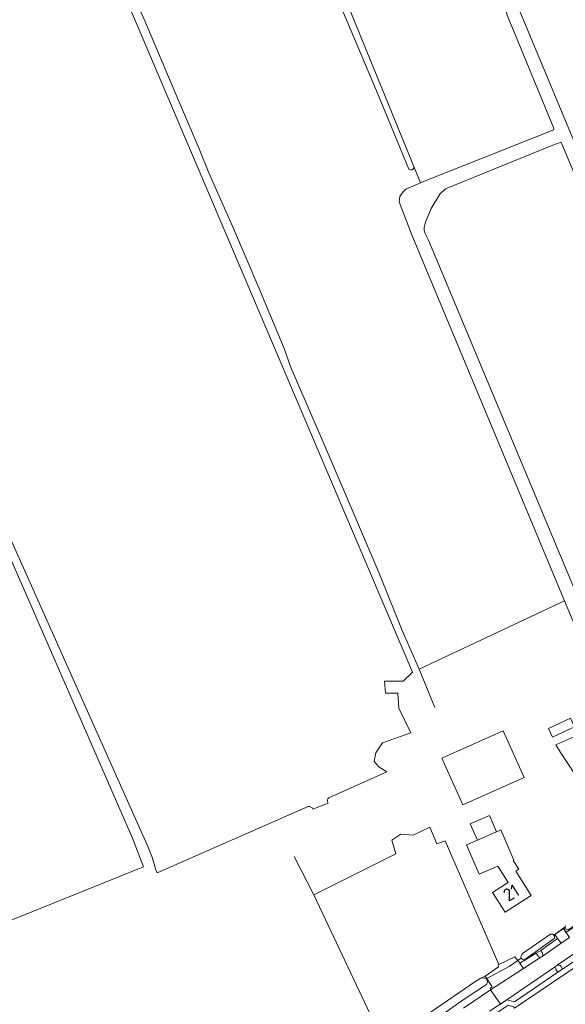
# Model space of a CAD drawing. Header units: metres. Extents: x 209813 to 223847, y 571801 to 587119.
# Tile 88 of 256: x 212828 to 212996, y 576157 to 576461. Entities that reach past the tile are written whole.
import ezdxf
from ezdxf.enums import TextEntityAlignment as Align

# ---------------------------------------------------------------- set-up
doc = ezdxf.new("R2010")
doc.units = ezdxf.units.M
for name, color, linetype, lineweight in [('B-RO-GR-BEPLANTING_CULTUUR_ROOS-GV', 8, 'Continuous', 0), ('B-RO-GR-GRAS-GV', 8, 'Continuous', 0), ('B-RO-OG-BEBOUWING-GV', 8, 'Continuous', 0), ('B-RO-OG-BEBOUWING-T18', 8, 'Continuous', 0), ('B-RO-OG-TERREIN_CULTUURSCHEIDING-GV', 8, 'Continuous', 0), ('B-RO-OG-TERREIN_ERF-GV', 8, 'Continuous', 0), ('B-RO-OG-WEG-GV', 8, 'Continuous', 0), ('B-RO-VH-VERHARDING_BETONSTRAATSTEEN-GV', 8, 'Continuous', 0), ('B-RO-VH-VERHARDING_OPEN-GV', 8, 'Continuous', 0), ('B-RO-VH-VERHARDING_TEGEL-GV', 8, 'Continuous', 0)]:
    doc.layers.add(name, color=color, linetype=linetype, lineweight=lineweight)
doc.styles.add('NLCS-ISO-M200-T18', font='txt', dxfattribs={"height": 0.36})

msp = doc.modelspace()

# ---------------------------------------------------------------- linework, layer by layer
at = {"layer": 'B-RO-GR-BEPLANTING_CULTUUR_ROOS-GV', "flags": 128}
for points in [[(212988.842, 576172.577), (212988.354, 576173.357), (212986.846, 576172.583), (212987.474, 576171.639)], [(212993.355, 576168.797), (212992.847, 576168.45)], [(212995.026, 576167.56), (212994.451, 576168.483)], [(212992.928, 576167.57), (212993.592, 576166.641), (212995.026, 576167.56)]]:
    msp.add_lwpolyline(points, dxfattribs=at)
at = {"layer": 'B-RO-GR-BEPLANTING_CULTUUR_ROOS-GV'}
for points in [[(212988.68, 576171.552, 0.2910186), (212988.842, 576172.577)], [(212992.847, 576168.45, 0.342076), (212992.928, 576167.57)]]:
    msp.add_lwpolyline(points, format="xyb", dxfattribs=at)
at = {"layer": 'B-RO-GR-GRAS-GV', "flags": 128}
for points in [[(212934.4, 576549.839), (212900.063, 576535.778), (212951.197, 576410.269), (212951.649, 576410.465), (212992.353, 576426.563), (212992.208, 576427.367), (212977.88, 576462.018), (212977.6, 576463.293), (212978.288, 576464.808), (212978.845, 576464.904)], [(212947.598, 576414.511), (212937.659, 576438.674), (212922.649, 576474.168), (212908.484, 576507.196), (212897.219, 576533.335)], [(212844.884, 576510.156), (212851.41, 576494.628), (212858.542, 576477.199), (212866.17, 576460.26), (212875.478, 576438.348), (212882.921, 576420.733), (212885.899, 576413.325), (212893.542, 576396.102), (212901.355, 576377.8), (212909.143, 576359.16), (212911.219, 576353.246), (212918.99, 576335.228), (212927.309, 576315.808), (212938.397, 576290.006), (212945.505, 576272.077), (212950.815, 576260.182), (212995.644, 576281.216)], [(212970.987, 576482.395), (212978.845, 576464.904), (212980.14, 576465.127), (212981.41, 576464.185), (212982.258, 576462.236), (213030.206, 576346.95), (213038.613, 576327.381), (213039.16, 576327.003), (213039.714, 576327.003), (213041.395, 576327.577), (213069.839, 576341.98)], [(212948.695, 576259.199), (212856.275, 576476.881), (212821.542, 576463.574), (212763.598, 576437.645), (212786.648, 576385.61), (212867.258, 576205.221), (212868.55, 576201.875), (212869.511, 576198.551), (212870.054, 576197.326), (212916.519, 576217.759)], [(212995.644, 576281.216), (212948.415, 576394.392), (212944.637, 576404.389), (212944.805, 576406.065), (212945.738, 576407.331), (212946.687, 576408.313), (212951.197, 576410.269)], [(212805.34, 576173.992), (212824.454, 576182.48), (212865.756, 576199.217), (212862.357, 576208.073), (212812.725, 576321.642), (212785.902, 576383.14), (212784.976, 576384.982), (212783.468, 576384.292), (212722.547, 576354.835)], [(212922.916, 576220.513), (212940.825, 576228.447), (212938.343, 576230.052), (212936.941, 576231.639), (212937.47, 576234.312), (212939.483, 576237.474), (212948.226, 576240.534), (212944.491, 576248.098), (212944.251, 576252.816), (212940.42, 576252.771), (212940.09, 576256.475), (212945.859, 576256.423), (212948.695, 576259.199)], [(212918.037, 576216.999), (212922.701, 576218.853)], [(212969.854, 576164.818), (212971.149, 576165.419), (212975.233, 576168.314), (212975.167, 576168.953), (212975.331, 576169.031), (212958.811, 576207.228), (212956.239, 576206.255), (212954.039, 576211.47), (212948.932, 576208.908), (212945.169, 576209.311), (212942.415, 576207.433), (212943.567, 576203.161), (212918.322, 576190.567), (212939.128, 576146.323)], [(212941.017, 576145.184), (212967.999, 576163.696), (212969.001, 576164.35), (212969.854, 576164.818)]]:
    msp.add_lwpolyline(points, dxfattribs=at)
msp.add_lwpolyline([(213035.706, 576324.957), (213026.873, 576345.518), (212994.804, 576422.314), (212994.6, 576422.702), (212994.27, 576422.678), (212991.962, 576421.822), (212958.89, 576408.344), (212957.209, 576406.699), (212954.465, 576402.282), (212952.759, 576398.105), (212952.284, 576396.426), (212952.325, 576395.671), (212952.647, 576394.603), (212953.706, 576392.505), (213013.78, 576248.699), (213013.986, 576247.689), (213033.421, 576256.42), (213035.802, 576259.463), (213044.378, 576263.299), (213053.907, 576267.655), (213054.05, 576267.342), (213059.085, 576269.517), (213042.417, 576309.336)], close=True, dxfattribs=at)
at = {"layer": 'B-RO-GR-GRAS-GV'}
for points in [[(212949.179, 576415.219, -0.7094502), (212947.598, 576414.511)], [(212922.701, 576218.853, -0.3223435), (212922.916, 576220.513)], [(212916.519, 576217.759, -0.3329819), (212918.037, 576216.999)]]:
    msp.add_lwpolyline(points, format="xyb", dxfattribs=at)
at = {"layer": 'B-RO-OG-BEBOUWING-GV', "flags": 128}
for points in [[(212990.621, 576241.833), (212991.856, 576239.186), (212998.699, 576242.38), (212997.464, 576245.027)], [(212994.42, 576234.506), (213007.724, 576214.272), (213017.867, 576220.941), (213013.162, 576228.098), (213016.528, 576230.311), (213009.613, 576240.828), (213012.47, 576242.61), (213011.416, 576245.011), (212992.981, 576236.795)], [(212957.806, 576232.688), (212964.247, 576218.285), (212983.142, 576226.735), (212976.701, 576241.138)], [(212974.646, 576209.991), (212972.503, 576215.022), (212966.568, 576212.495), (212968.747, 576207.38)]]:
    msp.add_lwpolyline(points, close=True, dxfattribs=at)
msp.add_lwpolyline([(212968.747, 576207.38), (212965.437, 576205.97), (212969.305, 576196.885), (212975.064, 576199.337), (212978.247, 576194.373), (212973.43, 576191.284), (212977.308, 576185.237), (212985.329, 576190.382), (212980.55, 576197.835), (212981.487, 576198.436), (212979.784, 576201.092), (212979.995, 576201.229), (212976.016, 576210.574), (212974.646, 576209.991)], dxfattribs=at)
at = {"layer": 'B-RO-OG-TERREIN_CULTUURSCHEIDING-GV', "flags": 128}
for points in [[(212995.787, 576180.497), (212995.258, 576180.124), (212996.055, 576178.912), (213006.753, 576186.209), (213007.121, 576187.844), (213006.129, 576187.216), (213006.471, 576186.874), (213006.205, 576186.152), (213005.663, 576185.666), (212996.718, 576179.718), (212995.814, 576180.011)], [(212981.183, 576170.284), (212981.842, 576169.479), (212986.846, 576172.583), (212988.354, 576173.357), (212993.446, 576177.074), (212992.653, 576178.293), (212992.323, 576178.061), (212992.502, 576177.912), (212992.502, 576177.208), (212992.004, 576176.766), (212983.632, 576170.755), (212982.756, 576170.586), (212982.274, 576171.046)]]:
    msp.add_lwpolyline(points, close=True, dxfattribs=at)
at = {"layer": 'B-RO-OG-TERREIN_ERF-GV', "flags": 128}
for points in [[(213030.294, 576203.176), (213012.47, 576242.61), (213009.613, 576240.828), (213016.528, 576230.311), (213013.162, 576228.098), (213017.867, 576220.941), (213007.724, 576214.272), (212994.42, 576234.506), (212992.981, 576236.795), (213011.416, 576245.011), (213010.597, 576245.999), (213009.889, 576247.079), (212995.644, 576281.216), (212950.815, 576260.182), (212955.661, 576248.348)], [(212912.269, 576202.32), (212918.322, 576190.567), (212943.567, 576203.161), (212942.415, 576207.433), (212945.169, 576209.311), (212948.932, 576208.908), (212954.039, 576211.47), (212956.239, 576206.255), (212958.811, 576207.228), (212975.331, 576169.031), (212980.289, 576171.375), (212981.183, 576170.284), (212982.274, 576171.046), (212982.158, 576171.157), (212982.225, 576171.736), (212982.401, 576172.138), (212982.626, 576172.431), (212991.318, 576178.416), (212991.964, 576178.361), (212992.323, 576178.061), (212995.779, 576180.646), (212995.958, 576181.109)]]:
    msp.add_lwpolyline(points, dxfattribs=at)
at = {"layer": 'B-RO-OG-WEG-GV', "flags": 128}
msp.add_lwpolyline([(212964.449, 576155.532), (212972.81, 576161.235), (212972.647, 576161.717), (212973.287, 576162.133), (212971.149, 576165.419), (212969.854, 576164.818), (212970.75, 576164.975), (212971.672, 576164.553), (212971.844, 576163.735), (212971.541, 576162.91), (212964.967, 576158.527), (212940.842, 576141.565), (212939.362, 576140.501), (212937.576, 576139.925), (212936.738, 576140.483), (212933.904, 576138.465)], dxfattribs=at)
at = {"layer": 'B-RO-VH-VERHARDING_BETONSTRAATSTEEN-GV', "flags": 128}
for points in [[(212994.532, 576175.593), (212997.134, 576177.406), (212995.258, 576180.124), (212992.653, 576178.293), (212993.446, 576177.074)], [(212994.532, 576175.593), (212993.446, 576177.074), (212988.354, 576173.357), (212988.842, 576172.577)], [(212988.68, 576171.552), (212994.532, 576175.593)], [(212987.474, 576171.639), (212986.846, 576172.583), (212981.842, 576169.479), (212982.928, 576167.808), (212988.353, 576171.333)], [(212988.68, 576171.552), (212988.353, 576171.333)], [(212998.839, 576172.546), (212993.355, 576168.797)], [(212994.451, 576168.483), (212995.026, 576167.56), (212999.259, 576170.51), (212998.649, 576171.394)], [(212981.842, 576169.479), (212981.183, 576170.284), (212978.553, 576168.431), (212971.612, 576164.708), (212973.287, 576162.133), (212972.647, 576161.717), (212972.81, 576161.235), (212982.928, 576167.808)], [(212992.847, 576168.45), (212977.803, 576158.166), (212980.151, 576157.508), (212993.592, 576166.641), (212992.928, 576167.57)], [(212972.81, 576161.235), (212975.839, 576156.828), (212977.803, 576158.166)]]:
    msp.add_lwpolyline(points, dxfattribs=at)
at = {"layer": 'B-RO-VH-VERHARDING_BETONSTRAATSTEEN-GV'}
for points in [[(212988.353, 576171.333, -0.3965603), (212987.474, 576171.639)], [(212993.355, 576168.797, -0.3354213), (212994.451, 576168.483)]]:
    msp.add_lwpolyline(points, format="xyb", dxfattribs=at)
at = {"layer": 'B-RO-VH-VERHARDING_OPEN-GV', "flags": 128}
msp.add_lwpolyline([(212981.183, 576170.284), (212980.289, 576171.375), (212975.167, 576168.953), (212975.233, 576168.314), (212971.149, 576165.419), (212971.612, 576164.708), (212978.553, 576168.431)], close=True, dxfattribs=at)
at = {"layer": 'B-RO-VH-VERHARDING_TEGEL-GV', "flags": 128}
for points in [[(212956.434, 576140.549), (212969.258, 576150.398), (212978.224, 576156.445), (212979.865, 576156.019), (212980.174, 576155.581), (212996.025, 576166.241), (212999.79, 576168.795), (213010.161, 576175.883), (213010.7, 576177.39), (213012.923, 576178.997), (213013.829, 576179.038), (213052.697, 576205.106), (213096.077, 576234.641), (213112.517, 576245.794), (213137.375, 576263.709), (213137.508, 576263.475), (213140.772, 576266.263), (213140.089, 576267.699)], [(212999.259, 576170.51), (212993.592, 576166.641), (212980.151, 576157.508), (212977.803, 576158.166), (212972.53, 576154.602)]]:
    msp.add_lwpolyline(points, dxfattribs=at)

# ---------------------------------------------------------------- texts
at = {"layer": 'B-RO-OG-BEBOUWING-T18', "style": 'NLCS-ISO-M200-T18'}
msp.add_text('21', height=4, rotation=32.7, dxfattribs=at).set_placement((212979.159, 576191.176), align=Align.MIDDLE)

doc.saveas('drawing.dxf')
